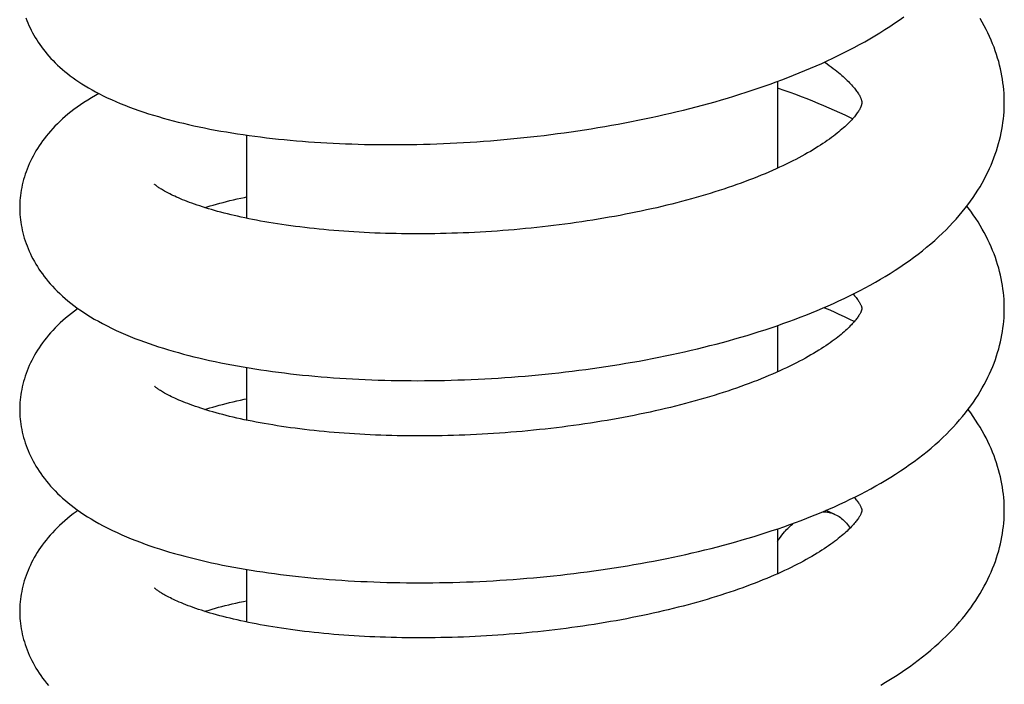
# Model space of a CAD drawing. Header units: millimetres. Extents: x 117 to 1320, y -43 to 1845.
# Tile 14 of 106: x 422 to 460, y 356 to 382. Entities that reach past the tile are written whole.
import ezdxf

# ---------------------------------------------------------------- set-up
doc = ezdxf.new("R2010")
doc.units = ezdxf.units.MM
doc.header["$LTSCALE"] = 65.395
doc.layers.get('0').update_dxf_attribs({"linetype": 'CONTINUOUS'})

msp = doc.modelspace()

# ---------------------------------------------------------------- linework, layer by layer
at = {"color": 7, "linetype": 'Continuous'}
for p, q in [((451.237, 379.138), (451.237, 375.789)), ((430.737, 377.068), (430.737, 373.86)), ((451.237, 369.722), (451.237, 367.933)), ((430.737, 368.103), (430.737, 366.072)), ((451.237, 361.878), (451.237, 360.145)), ((430.737, 360.314), (430.737, 358.285))]:
    msp.add_line(p, q, dxfattribs=at)
for points in [[(422.224, 381.59), (422.261, 381.493), (422.3, 381.396), (422.342, 381.299), (422.386, 381.204), (422.432, 381.109), (422.481, 381.015), (422.532, 380.922), (422.586, 380.83), (422.642, 380.738), (422.701, 380.647), (422.763, 380.557), (422.827, 380.466), (422.895, 380.377), (422.965, 380.288), (423.038, 380.2), (423.114, 380.112), (423.193, 380.025), (423.275, 379.938), (423.36, 379.853), (423.448, 379.768), (423.539, 379.684), (423.634, 379.601), (423.731, 379.518), (423.832, 379.437), (423.936, 379.356), (424.044, 379.277), (424.156, 379.197), (424.271, 379.119), (424.391, 379.041), (424.515, 378.964), (424.644, 378.886), (424.779, 378.81), (424.918, 378.734), (425.063, 378.658), (425.212, 378.583), (425.367, 378.508), (425.528, 378.435), (425.694, 378.362), (425.865, 378.29), (426.04, 378.219), (426.219, 378.15), (426.402, 378.083), (426.587, 378.017), (426.773, 377.954), (426.961, 377.893), (427.149, 377.835), (427.338, 377.778), (427.528, 377.723), (427.72, 377.67), (427.914, 377.619), (428.109, 377.569), (428.307, 377.521), (428.507, 377.474), (428.709, 377.429), (428.913, 377.385), (429.119, 377.343), (429.327, 377.302), (429.537, 377.262), (429.75, 377.224), (429.964, 377.187), (430.18, 377.152), (430.398, 377.117), (430.617, 377.085), (430.839, 377.053), (431.062, 377.023), (431.286, 376.994), (431.512, 376.967), (431.74, 376.941), (431.969, 376.916), (432.199, 376.893), (432.431, 376.871), (432.664, 376.85), (432.898, 376.831), (433.133, 376.813), (433.369, 376.796), (433.606, 376.781), (433.844, 376.767), (434.083, 376.754), (434.323, 376.743), (434.565, 376.733), (434.808, 376.724), (435.053, 376.716), (435.3, 376.71), (435.547, 376.706), (435.796, 376.702), (436.047, 376.7), (436.298, 376.699), (436.551, 376.7), (436.804, 376.702), (437.058, 376.705), (437.313, 376.71), (437.569, 376.716), (437.826, 376.723), (438.083, 376.732), (438.34, 376.742), (438.598, 376.753), (438.856, 376.766), (439.115, 376.78), (439.374, 376.796), (439.633, 376.813), (439.892, 376.831), (440.151, 376.851), (440.409, 376.871), (440.668, 376.894), (440.927, 376.917), (441.186, 376.943), (441.445, 376.969), (441.704, 376.997), (441.964, 377.026), (442.223, 377.057), (442.483, 377.089), (442.743, 377.123), (443.004, 377.158), (443.264, 377.194), (443.524, 377.232), (443.784, 377.272), (444.044, 377.313), (444.304, 377.355), (444.563, 377.399), (444.821, 377.444), (445.079, 377.49), (445.336, 377.538), (445.593, 377.588), (445.848, 377.638), (446.103, 377.691), (446.356, 377.744), (446.608, 377.799), (446.86, 377.855), (447.11, 377.913), (447.359, 377.972), (447.606, 378.032), (447.853, 378.094), (448.098, 378.158), (448.342, 378.222), (448.585, 378.289), (448.827, 378.356), (449.067, 378.425), (449.306, 378.496), (449.545, 378.568), (449.782, 378.642), (450.018, 378.717), (450.253, 378.794), (450.487, 378.873), (450.72, 378.953), (450.95, 379.034), (451.179, 379.117), (451.406, 379.201), (451.63, 379.287), (451.853, 379.374), (452.074, 379.463), (452.294, 379.553), (452.512, 379.646), (452.728, 379.739), (452.942, 379.835), (453.156, 379.933), (453.368, 380.032), (453.578, 380.134), (453.786, 380.237), (453.992, 380.343), (454.197, 380.45), (454.399, 380.559), (454.598, 380.67), (454.796, 380.783), (454.991, 380.898), (455.184, 381.015), (455.375, 381.134), (455.564, 381.256), (455.75, 381.38), (455.934, 381.506), (456.114, 381.634)], [(459.987, 378.323), (459.986, 378.419), (459.982, 378.552), (459.975, 378.685), (459.965, 378.819), (459.952, 378.953), (459.935, 379.087), (459.916, 379.222), (459.893, 379.357), (459.867, 379.493), (459.838, 379.629), (459.805, 379.765), (459.769, 379.902), (459.729, 380.039), (459.686, 380.177), (459.639, 380.314), (459.589, 380.453), (459.536, 380.591), (459.478, 380.729), (459.417, 380.868), (459.352, 381.007), (459.284, 381.146), (459.211, 381.285), (459.135, 381.424), (459.054, 381.564)], [(453.047, 379.883), (453.06, 379.874), (453.145, 379.815), (453.227, 379.756), (453.306, 379.699), (453.381, 379.642), (453.453, 379.586), (453.523, 379.531), (453.589, 379.477), (453.652, 379.424), (453.713, 379.372), (453.77, 379.321), (453.824, 379.272), (453.876, 379.224), (453.924, 379.177), (453.97, 379.132), (454.013, 379.087), (454.054, 379.044), (454.093, 379.001), (454.131, 378.959), (454.166, 378.918), (454.199, 378.877), (454.23, 378.839), (454.259, 378.801), (454.286, 378.765), (454.311, 378.73), (454.333, 378.696), (454.355, 378.663), (454.374, 378.632), (454.392, 378.602), (454.407, 378.573), (454.421, 378.546), (454.434, 378.52), (454.444, 378.496), (454.453, 378.475), (454.461, 378.455), (454.467, 378.436), (454.472, 378.419), (454.476, 378.404), (454.48, 378.39), (454.482, 378.376), (454.484, 378.363), (454.485, 378.35), (454.486, 378.336), (454.487, 378.323)], [(454.13, 377.693), (454.05, 377.732), (453.847, 377.83), (453.643, 377.925), (453.436, 378.019), (453.228, 378.111), (453.018, 378.201), (452.806, 378.289), (452.592, 378.376), (452.376, 378.461), (452.158, 378.545), (451.939, 378.627), (451.717, 378.708), (451.493, 378.788), (451.267, 378.866), (451.237, 378.876)], [(425.042, 378.668), (424.914, 378.596), (424.758, 378.505), (424.61, 378.414), (424.468, 378.323), (424.333, 378.233), (424.204, 378.142), (424.081, 378.052), (423.963, 377.961), (423.85, 377.87), (423.742, 377.779), (423.638, 377.688), (423.538, 377.596), (423.442, 377.503), (423.349, 377.41), (423.26, 377.316), (423.175, 377.221), (423.093, 377.126), (423.014, 377.031), (422.939, 376.936), (422.868, 376.84), (422.8, 376.745), (422.735, 376.649), (422.672, 376.553), (422.613, 376.456), (422.556, 376.358), (422.502, 376.26), (422.451, 376.161), (422.402, 376.061), (422.356, 375.96), (422.312, 375.859), (422.272, 375.758), (422.234, 375.656), (422.198, 375.554), (422.166, 375.452), (422.136, 375.35), (422.109, 375.248), (422.085, 375.146), (422.063, 375.044), (422.045, 374.943), (422.029, 374.842), (422.015, 374.741), (422.004, 374.641), (421.996, 374.542), (421.99, 374.443), (421.987, 374.344), (421.987, 374.271)], [(428.708, 368.518), (428.9, 368.472), (429.108, 368.423), (429.317, 368.376), (429.529, 368.33), (429.743, 368.286), (429.958, 368.243), (430.176, 368.202), (430.395, 368.162), (430.616, 368.123), (430.839, 368.086), (431.063, 368.05), (431.289, 368.015), (431.516, 367.982), (431.745, 367.95), (431.975, 367.92), (432.206, 367.891), (432.439, 367.864), (432.672, 367.837), (432.907, 367.812), (433.143, 367.789), (433.38, 367.767), (433.619, 367.746), (433.859, 367.726), (434.1, 367.708), (434.342, 367.691), (434.586, 367.676), (434.831, 367.662), (435.078, 367.649), (435.325, 367.638), (435.574, 367.627), (435.824, 367.619), (436.076, 367.611), (436.328, 367.605), (436.582, 367.6), (436.836, 367.597), (437.091, 367.595), (437.348, 367.594), (437.604, 367.595), (437.862, 367.597), (438.12, 367.601), (438.379, 367.606), (438.637, 367.612), (438.897, 367.62), (439.156, 367.629), (439.416, 367.639), (439.675, 367.651), (439.935, 367.664), (440.194, 367.678), (440.453, 367.694), (440.712, 367.711), (440.971, 367.73), (441.23, 367.75), (441.489, 367.771), (441.748, 367.794), (442.008, 367.818), (442.268, 367.843), (442.528, 367.871), (442.789, 367.899), (443.049, 367.929), (443.31, 367.96), (443.57, 367.993), (443.831, 368.027), (444.09, 368.063), (444.35, 368.1), (444.609, 368.139), (444.867, 368.179), (445.125, 368.22), (445.381, 368.263), (445.638, 368.307), (445.893, 368.352), (446.147, 368.399), (446.4, 368.447), (446.652, 368.497), (446.903, 368.548), (447.153, 368.601), (447.402, 368.655), (447.65, 368.71), (447.896, 368.767), (448.141, 368.825), (448.385, 368.884), (448.628, 368.945), (448.869, 369.008), (449.109, 369.072), (449.348, 369.137), (449.586, 369.204), (449.823, 369.272), (450.058, 369.342), (450.293, 369.414), (450.526, 369.487), (450.758, 369.561), (450.988, 369.638), (451.217, 369.715), (451.444, 369.794), (451.669, 369.875), (451.891, 369.957), (452.112, 370.041), (452.331, 370.126), (452.548, 370.212), (452.763, 370.3), (452.976, 370.39), (453.188, 370.482), (453.397, 370.575), (453.605, 370.67), (453.811, 370.767), (454.015, 370.866), (454.218, 370.967), (454.419, 371.07), (454.618, 371.176), (454.815, 371.283), (455.01, 371.392), (455.203, 371.504), (455.394, 371.618), (455.583, 371.734), (455.769, 371.852), (455.952, 371.973), (456.133, 372.095), (456.311, 372.22), (456.486, 372.347), (456.657, 372.476), (456.825, 372.606), (456.988, 372.738), (457.148, 372.872), (457.302, 373.006), (457.452, 373.142), (457.598, 373.278), (457.738, 373.415), (457.873, 373.553), (458.004, 373.69), (458.129, 373.828), (458.249, 373.966), (458.364, 374.104), (458.475, 374.242), (458.582, 374.381), (458.684, 374.52), (458.782, 374.659), (458.875, 374.799), (458.965, 374.938), (459.05, 375.077), (459.13, 375.216), (459.207, 375.356), (459.28, 375.495), (459.349, 375.634), (459.414, 375.773), (459.476, 375.911), (459.533, 376.05), (459.587, 376.189), (459.638, 376.327), (459.685, 376.465), (459.728, 376.603), (459.768, 376.74), (459.804, 376.877), (459.837, 377.014), (459.866, 377.151), (459.893, 377.287), (459.916, 377.422), (459.935, 377.558), (459.952, 377.693), (459.965, 377.827), (459.975, 377.961), (459.982, 378.095), (459.986, 378.229), (459.987, 378.323)], [(454.487, 378.323), (454.486, 378.31), (454.486, 378.296), (454.484, 378.284), (454.483, 378.272), (454.481, 378.26), (454.478, 378.247), (454.475, 378.234), (454.47, 378.22), (454.465, 378.205), (454.459, 378.187), (454.452, 378.168), (454.443, 378.148), (454.433, 378.125), (454.421, 378.101), (454.407, 378.075), (454.392, 378.047), (454.374, 378.018), (454.355, 377.987), (454.334, 377.955), (454.312, 377.922), (454.287, 377.887), (454.26, 377.852), (454.232, 377.815), (454.201, 377.777), (454.168, 377.737), (454.133, 377.697), (454.096, 377.656), (454.058, 377.614), (454.016, 377.571), (453.973, 377.527), (453.927, 377.482), (453.879, 377.436), (453.828, 377.389), (453.775, 377.341), (453.718, 377.291), (453.658, 377.24), (453.596, 377.188), (453.53, 377.135), (453.461, 377.081), (453.389, 377.027), (453.315, 376.971), (453.237, 376.914), (453.156, 376.857), (453.071, 376.799), (452.984, 376.74), (452.894, 376.681), (452.8, 376.621), (452.703, 376.561), (452.604, 376.5), (452.501, 376.439), (452.395, 376.378), (452.286, 376.317), (452.174, 376.255), (452.06, 376.193), (451.942, 376.131), (451.821, 376.069), (451.697, 376.007), (451.571, 375.946), (451.444, 375.885), (451.313, 375.824), (451.18, 375.763), (451.043, 375.702), (450.901, 375.64), (450.756, 375.579), (450.608, 375.518), (450.457, 375.457), (450.304, 375.396), (450.149, 375.336), (449.99, 375.277), (449.83, 375.217), (449.666, 375.159), (449.5, 375.1), (449.332, 375.043), (449.161, 374.986), (448.988, 374.929), (448.813, 374.873), (448.636, 374.818), (448.457, 374.764), (448.275, 374.711), (448.092, 374.658), (447.908, 374.606), (447.721, 374.555), (447.533, 374.504), (447.343, 374.455), (447.152, 374.407), (446.959, 374.359), (446.765, 374.312), (446.57, 374.267), (446.372, 374.222), (446.174, 374.178), (445.973, 374.135), (445.771, 374.093), (445.568, 374.051), (445.363, 374.011), (445.156, 373.971), (444.948, 373.933), (444.739, 373.895), (444.529, 373.859), (444.317, 373.823), (444.104, 373.789), (443.89, 373.755), (443.676, 373.723), (443.46, 373.691), (443.244, 373.661), (443.028, 373.632), (442.811, 373.603), (442.594, 373.576), (442.376, 373.55), (442.159, 373.525), (441.941, 373.502), (441.723, 373.479), (441.504, 373.458), (441.286, 373.437), (441.068, 373.418), (440.849, 373.4), (440.631, 373.382), (440.412, 373.366), (440.193, 373.352), (439.975, 373.338), (439.756, 373.325), (439.537, 373.313), (439.318, 373.303), (439.1, 373.294), (438.881, 373.285), (438.663, 373.278), (438.445, 373.272), (438.227, 373.267), (438.01, 373.263), (437.794, 373.26), (437.579, 373.258), (437.364, 373.258), (437.151, 373.258), (436.939, 373.259), (436.728, 373.262), (436.518, 373.266), (436.31, 373.27), (436.103, 373.276), (435.897, 373.283), (435.692, 373.29), (435.489, 373.299), (435.287, 373.309), (435.087, 373.319), (434.888, 373.331), (434.691, 373.344), (434.495, 373.358), (434.301, 373.372), (434.108, 373.388), (433.916, 373.404), (433.726, 373.422), (433.538, 373.44), (433.352, 373.46), (433.167, 373.48), (432.985, 373.501), (432.804, 373.523), (432.626, 373.545), (432.45, 373.569), (432.276, 373.593), (432.104, 373.618), (431.935, 373.644), (431.769, 373.67), (431.605, 373.697), (431.444, 373.725), (431.285, 373.753), (431.13, 373.782), (430.977, 373.812), (430.827, 373.842), (430.68, 373.872), (430.537, 373.903), (430.396, 373.934), (430.269, 373.963)], [(430.269, 373.963), (430.142, 373.993), (430.009, 374.026), (429.878, 374.059), (429.75, 374.092), (429.625, 374.126), (429.503, 374.159), (429.384, 374.194), (429.268, 374.228), (429.155, 374.263), (429.044, 374.297), (428.937, 374.332), (428.833, 374.367), (428.731, 374.402), (428.633, 374.437), (428.538, 374.472), (428.446, 374.507), (428.357, 374.541), (428.272, 374.575), (428.191, 374.609), (428.113, 374.642), (428.039, 374.675), (427.969, 374.707), (427.903, 374.738), (427.84, 374.768), (427.781, 374.797), (427.725, 374.825), (427.672, 374.853), (427.623, 374.879), (427.577, 374.905), (427.534, 374.93), (427.494, 374.953), (427.456, 374.976), (427.422, 374.998), (427.39, 375.019), (427.36, 375.038), (427.333, 375.057), (427.309, 375.074), (427.287, 375.09), (427.267, 375.104), (427.25, 375.118), (427.235, 375.13), (427.223, 375.14), (427.212, 375.149), (427.204, 375.157), (427.197, 375.163), (427.192, 375.167), (427.19, 375.17)], [(429.129, 374.271), (429.219, 374.298), (429.336, 374.334), (429.456, 374.369), (429.58, 374.403), (429.706, 374.438), (429.835, 374.472), (429.968, 374.505), (430.102, 374.539), (430.24, 374.571), (430.379, 374.604), (430.521, 374.635), (430.666, 374.666), (430.737, 374.681)], [(459.987, 370.377), (459.986, 370.473), (459.982, 370.604), (459.975, 370.735), (459.965, 370.867), (459.952, 371), (459.936, 371.132), (459.916, 371.266), (459.893, 371.399), (459.867, 371.533), (459.838, 371.668), (459.805, 371.803), (459.769, 371.938), (459.73, 372.074), (459.687, 372.209), (459.641, 372.346), (459.591, 372.482), (459.537, 372.618), (459.48, 372.755), (459.419, 372.892), (459.354, 373.029), (459.286, 373.166), (459.214, 373.304), (459.137, 373.441), (459.057, 373.578), (458.973, 373.716), (458.884, 373.853), (458.791, 373.991), (458.695, 374.128), (458.593, 374.265), (458.543, 374.33)], [(421.987, 374.271), (421.987, 374.2), (421.99, 374.101), (421.996, 374.003), (422.004, 373.903), (422.015, 373.803), (422.028, 373.703), (422.044, 373.602), (422.063, 373.501), (422.084, 373.4), (422.108, 373.298), (422.135, 373.196), (422.164, 373.095), (422.197, 372.993), (422.232, 372.891), (422.269, 372.789), (422.31, 372.688), (422.353, 372.588), (422.399, 372.487), (422.447, 372.388), (422.498, 372.289), (422.552, 372.19), (422.609, 372.093), (422.668, 371.996), (422.73, 371.9), (422.794, 371.804), (422.862, 371.709), (422.933, 371.614), (423.007, 371.519), (423.086, 371.423), (423.168, 371.328), (423.254, 371.233), (423.343, 371.138), (423.436, 371.044), (423.533, 370.951), (423.633, 370.858), (423.737, 370.767), (423.844, 370.676), (423.956, 370.586), (424.071, 370.497), (424.19, 370.409), (424.314, 370.321), (424.443, 370.234), (424.577, 370.147), (424.718, 370.06), (424.866, 369.972), (425.022, 369.884), (425.187, 369.795), (425.358, 369.706), (425.535, 369.619), (425.715, 369.534), (425.895, 369.452), (426.076, 369.374), (426.256, 369.299), (426.436, 369.227), (426.617, 369.158), (426.798, 369.091), (426.98, 369.027), (427.164, 368.964), (427.348, 368.903), (427.535, 368.844), (427.724, 368.787), (427.916, 368.73), (428.111, 368.675), (428.31, 368.621), (428.513, 368.568), (428.708, 368.518)], [(454.152, 370.934), (454.177, 370.906), (454.21, 370.868), (454.24, 370.831), (454.268, 370.796), (454.295, 370.761), (454.319, 370.728), (454.342, 370.696), (454.363, 370.665), (454.382, 370.635), (454.399, 370.607), (454.414, 370.581), (454.428, 370.556), (454.439, 370.533), (454.449, 370.513), (454.458, 370.494), (454.464, 370.477), (454.47, 370.462), (454.474, 370.449), (454.478, 370.437), (454.48, 370.427), (454.482, 370.418), (454.484, 370.41), (454.485, 370.402), (454.486, 370.394), (454.486, 370.385), (454.487, 370.377)], [(424.236, 370.377), (424.223, 370.368), (424.101, 370.279), (423.982, 370.188), (423.868, 370.097), (423.758, 370.005), (423.652, 369.913), (423.55, 369.819), (423.451, 369.724), (423.357, 369.629), (423.266, 369.534), (423.179, 369.438), (423.096, 369.343), (423.017, 369.247), (422.942, 369.152), (422.871, 369.057), (422.803, 368.962), (422.738, 368.866), (422.675, 368.769), (422.615, 368.672), (422.558, 368.574), (422.504, 368.476), (422.452, 368.376), (422.403, 368.276), (422.357, 368.176), (422.314, 368.075), (422.273, 367.973), (422.235, 367.871), (422.199, 367.769), (422.167, 367.667), (422.137, 367.564), (422.11, 367.462), (422.085, 367.36), (422.064, 367.258), (422.045, 367.156), (422.029, 367.055), (422.015, 366.955), (422.004, 366.854), (421.996, 366.755), (421.99, 366.655), (421.987, 366.557), (421.987, 366.483)], [(454.487, 370.377), (454.486, 370.368), (454.486, 370.358), (454.485, 370.35), (454.484, 370.342), (454.482, 370.333), (454.48, 370.323), (454.477, 370.312), (454.473, 370.299), (454.467, 370.285), (454.461, 370.268), (454.453, 370.25), (454.444, 370.229), (454.433, 370.207), (454.42, 370.183), (454.406, 370.158), (454.389, 370.13), (454.371, 370.102), (454.352, 370.072), (454.33, 370.041), (454.307, 370.008), (454.281, 369.974), (454.253, 369.939), (454.224, 369.902), (454.191, 369.864), (454.157, 369.825), (454.121, 369.785), (454.083, 369.744), (454.043, 369.703), (454, 369.66), (453.956, 369.617), (453.908, 369.572), (453.858, 369.526), (453.804, 369.478), (453.747, 369.429), (453.688, 369.379), (453.625, 369.327), (453.56, 369.275), (453.491, 369.222), (453.419, 369.168), (453.344, 369.112), (453.266, 369.056), (453.185, 369), (453.1, 368.942), (453.012, 368.884), (452.921, 368.825), (452.827, 368.766), (452.729, 368.706), (452.629, 368.645), (452.525, 368.585), (452.418, 368.524), (452.308, 368.462), (452.195, 368.401), (452.079, 368.34), (451.961, 368.278), (451.839, 368.217), (451.715, 368.156), (451.587, 368.094), (451.457, 368.033), (451.323, 367.972), (451.186, 367.91), (451.046, 367.849), (450.902, 367.788), (450.756, 367.727), (450.607, 367.667), (450.455, 367.606), (450.3, 367.546), (450.142, 367.487), (449.981, 367.427), (449.818, 367.368), (449.653, 367.31), (449.484, 367.252), (449.314, 367.195), (449.141, 367.139), (448.965, 367.083), (448.788, 367.027), (448.608, 366.973), (448.426, 366.919), (448.242, 366.866), (448.057, 366.814), (447.869, 366.762), (447.68, 366.712), (447.489, 366.662), (447.297, 366.613), (447.103, 366.565), (446.908, 366.519), (446.711, 366.473), (446.513, 366.428), (446.313, 366.383), (446.111, 366.34), (445.908, 366.298), (445.703, 366.256), (445.497, 366.216), (445.289, 366.176), (445.08, 366.138), (444.869, 366.1), (444.657, 366.063), (444.444, 366.027), (444.229, 365.993), (444.013, 365.959), (443.797, 365.926), (443.579, 365.895), (443.361, 365.864), (443.142, 365.835), (442.923, 365.806), (442.703, 365.779), (442.483, 365.753), (442.263, 365.728), (442.042, 365.704), (441.822, 365.681), (441.601, 365.66), (441.381, 365.639), (441.16, 365.62), (440.94, 365.602), (440.719, 365.585), (440.498, 365.569), (440.277, 365.554), (440.056, 365.54), (439.834, 365.527), (439.613, 365.516), (439.391, 365.505), (439.17, 365.496), (438.949, 365.488), (438.727, 365.481), (438.507, 365.475), (438.287, 365.47), (438.067, 365.466), (437.848, 365.463), (437.63, 365.462), (437.413, 365.461), (437.197, 365.462), (436.982, 365.464), (436.768, 365.466), (436.555, 365.47), (436.344, 365.475), (436.135, 365.481), (435.927, 365.488), (435.72, 365.496), (435.515, 365.505), (435.312, 365.515), (435.109, 365.526), (434.909, 365.538), (434.709, 365.551), (434.511, 365.565), (434.314, 365.58), (434.119, 365.596), (433.925, 365.613), (433.733, 365.631), (433.542, 365.65), (433.353, 365.67), (433.167, 365.69), (432.982, 365.712), (432.799, 365.734), (432.619, 365.757), (432.441, 365.781), (432.265, 365.806), (432.092, 365.831), (431.921, 365.858), (431.753, 365.885), (431.588, 365.912), (431.426, 365.94), (431.266, 365.969), (431.109, 365.998), (430.955, 366.028), (430.804, 366.058), (430.655, 366.089), (430.51, 366.121), (430.366, 366.153), (430.226, 366.185), (430.089, 366.218), (429.954, 366.252), (429.822, 366.285), (429.692, 366.32), (429.566, 366.354), (429.443, 366.389), (429.322, 366.424), (429.205, 366.459), (429.09, 366.495), (428.979, 366.531), (428.872, 366.566), (428.767, 366.602), (428.666, 366.637), (428.568, 366.673), (428.473, 366.709), (428.382, 366.744), (428.294, 366.779), (428.21, 366.814), (428.129, 366.848), (428.053, 366.881), (427.98, 366.914), (427.912, 366.945), (427.847, 366.976), (427.786, 367.006), (427.729, 367.035), (427.675, 367.064), (427.625, 367.091), (427.577, 367.117), (427.533, 367.142), (427.492, 367.167), (427.454, 367.19)], [(454.198, 369.872), (454.023, 369.958), (453.819, 370.055), (453.613, 370.151), (453.405, 370.245), (453.196, 370.337), (453.023, 370.41)], [(458.594, 366.49), (458.695, 366.627), (458.792, 366.764), (458.885, 366.901), (458.973, 367.039), (459.058, 367.177), (459.138, 367.314), (459.214, 367.451), (459.287, 367.589), (459.355, 367.726), (459.42, 367.863), (459.481, 368), (459.538, 368.137), (459.591, 368.273), (459.641, 368.41), (459.688, 368.546), (459.73, 368.682), (459.77, 368.818), (459.806, 368.953), (459.838, 369.088), (459.868, 369.222), (459.894, 369.356), (459.916, 369.49), (459.936, 369.623), (459.952, 369.756), (459.965, 369.889), (459.975, 370.021), (459.982, 370.153), (459.986, 370.284), (459.987, 370.377)], [(427.454, 367.19), (427.419, 367.212), (427.386, 367.233), (427.356, 367.253), (427.329, 367.272), (427.305, 367.289), (427.283, 367.305), (427.263, 367.32), (427.247, 367.333), (427.232, 367.345), (427.219, 367.355), (427.209, 367.364), (427.201, 367.371), (427.195, 367.377), (427.194, 367.378)], [(429.129, 366.483), (429.205, 366.506), (429.322, 366.542), (429.442, 366.577), (429.565, 366.611), (429.69, 366.646), (429.819, 366.68), (429.951, 366.713), (430.085, 366.747), (430.222, 366.78), (430.361, 366.812), (430.503, 366.844), (430.647, 366.875), (430.737, 366.893)], [(421.987, 366.483), (421.987, 366.411), (421.99, 366.313), (421.996, 366.214), (422.004, 366.114), (422.015, 366.014), (422.028, 365.913), (422.044, 365.812), (422.063, 365.711), (422.085, 365.609), (422.109, 365.507), (422.136, 365.405), (422.166, 365.303), (422.198, 365.2), (422.233, 365.098), (422.271, 364.996), (422.312, 364.895), (422.355, 364.794), (422.402, 364.694), (422.45, 364.594), (422.502, 364.494), (422.556, 364.396), (422.613, 364.298), (422.672, 364.201), (422.735, 364.104), (422.8, 364.009), (422.868, 363.913), (422.939, 363.818), (423.015, 363.722), (423.094, 363.626), (423.176, 363.53), (423.263, 363.435), (423.353, 363.34), (423.447, 363.246), (423.544, 363.152), (423.645, 363.06), (423.75, 362.968), (423.858, 362.877), (423.97, 362.787), (424.087, 362.698), (424.207, 362.609), (424.332, 362.521), (424.462, 362.434), (424.598, 362.347), (424.74, 362.259), (424.89, 362.171), (425.047, 362.082), (425.214, 361.993), (425.387, 361.904), (425.565, 361.816), (425.746, 361.732), (425.926, 361.651), (426.107, 361.573), (426.288, 361.499), (426.468, 361.427), (426.649, 361.358), (426.831, 361.292), (427.015, 361.227), (427.2, 361.164), (427.388, 361.103), (427.578, 361.043), (427.771, 360.985), (427.965, 360.928), (428.162, 360.873), (428.362, 360.819), (428.563, 360.767), (428.767, 360.716), (428.973, 360.667), (429.181, 360.619), (429.391, 360.572), (429.603, 360.527), (429.817, 360.483), (430.033, 360.441), (430.25, 360.4), (430.47, 360.36), (430.691, 360.322), (430.914, 360.285), (431.138, 360.249), (431.364, 360.215), (431.592, 360.182), (431.821, 360.151), (432.051, 360.121), (432.283, 360.092), (432.516, 360.065), (432.75, 360.039), (432.985, 360.014), (433.221, 359.991), (433.458, 359.969), (433.697, 359.948), (433.936, 359.929), (434.177, 359.911), (434.419, 359.894), (434.663, 359.879), (434.908, 359.865), (435.154, 359.852), (435.402, 359.841), (435.651, 359.831), (435.901, 359.822), (436.152, 359.814), (436.404, 359.808), (436.658, 359.803), (436.912, 359.8), (437.166, 359.798), (437.422, 359.797), (437.678, 359.798), (437.935, 359.8), (438.193, 359.803), (438.451, 359.808), (438.709, 359.814), (438.968, 359.821), (439.227, 359.83), (439.486, 359.84), (439.745, 359.852), (440.003, 359.865), (440.262, 359.879), (440.52, 359.894), (440.779, 359.911), (441.037, 359.929), (441.296, 359.949), (441.554, 359.97), (441.813, 359.992), (442.072, 360.016), (442.332, 360.041), (442.592, 360.068), (442.852, 360.096), (443.112, 360.125), (443.372, 360.156), (443.632, 360.188), (443.892, 360.222), (444.151, 360.257), (444.41, 360.294), (444.668, 360.331), (444.926, 360.371), (445.182, 360.411), (445.439, 360.453), (445.694, 360.497), (445.948, 360.542), (446.202, 360.588), (446.454, 360.635), (446.706, 360.684), (446.956, 360.735), (447.205, 360.786), (447.453, 360.839), (447.7, 360.894), (447.946, 360.95), (448.19, 361.007), (448.433, 361.066), (448.675, 361.126), (448.916, 361.187), (449.155, 361.25), (449.393, 361.314), (449.63, 361.38), (449.866, 361.448), (450.101, 361.516), (450.335, 361.587), (450.567, 361.659), (450.798, 361.733), (451.028, 361.808), (451.256, 361.884), (451.482, 361.962), (451.706, 362.042), (451.928, 362.122), (452.148, 362.205), (452.366, 362.288), (452.582, 362.374), (452.796, 362.461), (453.009, 362.549), (453.219, 362.639), (453.428, 362.731), (453.634, 362.825), (453.839, 362.92), (454.043, 363.018), (454.244, 363.117), (454.444, 363.219), (454.642, 363.322), (454.839, 363.428), (455.033, 363.536), (455.226, 363.646), (455.417, 363.759), (455.605, 363.874), (455.791, 363.991), (455.974, 364.11), (456.154, 364.231), (456.331, 364.354), (456.505, 364.479), (456.675, 364.606), (456.842, 364.734), (457.005, 364.864), (457.163, 364.996), (457.317, 365.129), (457.467, 365.263), (457.612, 365.398), (457.752, 365.533), (457.888, 365.67), (458.018, 365.806), (458.143, 365.943), (458.263, 366.079), (458.378, 366.216), (458.488, 366.353), (458.594, 366.49)], [(459.987, 362.589), (459.986, 362.685), (459.982, 362.817), (459.975, 362.948), (459.965, 363.081), (459.952, 363.213), (459.935, 363.346), (459.916, 363.48), (459.893, 363.614), (459.867, 363.748), (459.837, 363.883), (459.805, 364.018), (459.768, 364.154), (459.729, 364.289), (459.686, 364.426), (459.639, 364.562), (459.589, 364.699), (459.535, 364.836), (459.477, 364.973), (459.416, 365.11), (459.351, 365.248), (459.283, 365.385), (459.21, 365.523), (459.133, 365.66), (459.053, 365.798), (458.968, 365.935), (458.879, 366.073), (458.786, 366.21), (458.689, 366.348), (458.589, 366.483)], [(454.198, 363.094), (454.202, 363.089), (454.233, 363.052), (454.262, 363.016), (454.289, 362.981), (454.314, 362.948), (454.337, 362.916), (454.357, 362.885), (454.377, 362.856), (454.394, 362.828), (454.41, 362.801), (454.424, 362.776), (454.436, 362.752), (454.447, 362.731), (454.455, 362.711), (454.463, 362.693), (454.469, 362.677), (454.474, 362.664), (454.477, 362.651), (454.48, 362.641), (454.482, 362.632), (454.484, 362.623), (454.485, 362.615), (454.486, 362.607), (454.486, 362.598), (454.487, 362.589)], [(424.236, 362.589), (424.163, 362.537), (424.047, 362.451), (423.936, 362.364), (423.828, 362.276), (423.723, 362.187), (423.622, 362.097), (423.524, 362.006), (423.429, 361.915), (423.337, 361.822), (423.249, 361.728), (423.164, 361.634), (423.083, 361.539), (423.005, 361.444), (422.931, 361.349), (422.86, 361.254), (422.792, 361.159), (422.728, 361.063), (422.666, 360.967), (422.607, 360.871), (422.551, 360.774), (422.498, 360.676), (422.447, 360.577), (422.398, 360.477), (422.352, 360.377), (422.309, 360.277), (422.269, 360.176), (422.231, 360.075), (422.196, 359.973), (422.164, 359.871), (422.135, 359.77), (422.108, 359.668), (422.084, 359.566), (422.063, 359.465), (422.044, 359.364), (422.028, 359.264), (422.015, 359.164), (422.004, 359.064), (421.996, 358.965), (421.99, 358.866), (421.987, 358.768), (421.987, 358.695)], [(454.487, 362.589), (454.486, 362.58), (454.486, 362.571), (454.485, 362.562), (454.484, 362.554), (454.482, 362.545), (454.48, 362.536), (454.477, 362.525), (454.473, 362.512), (454.468, 362.498), (454.461, 362.482), (454.454, 362.463), (454.445, 362.443), (454.434, 362.421), (454.421, 362.398), (454.407, 362.372), (454.391, 362.346), (454.373, 362.317), (454.354, 362.288), (454.333, 362.257), (454.31, 362.225), (454.285, 362.191), (454.258, 362.157), (454.228, 362.12), (454.197, 362.083), (454.163, 362.044), (454.127, 362.004), (454.09, 361.964), (454.05, 361.923), (454.009, 361.881), (453.965, 361.838), (453.918, 361.793), (453.868, 361.748), (453.816, 361.701), (453.761, 361.652), (453.702, 361.603), (453.64, 361.552), (453.576, 361.5), (453.508, 361.447), (453.438, 361.394), (453.364, 361.339), (453.287, 361.284), (453.207, 361.227), (453.124, 361.17), (453.038, 361.113), (452.948, 361.055), (452.856, 360.996), (452.76, 360.936), (452.661, 360.877), (452.559, 360.816), (452.454, 360.756), (452.345, 360.695), (452.234, 360.634), (452.12, 360.573), (452.002, 360.512), (451.882, 360.451), (451.759, 360.39), (451.634, 360.329), (451.505, 360.268), (451.374, 360.207), (451.24, 360.147), (451.102, 360.086), (450.962, 360.026), (450.818, 359.965), (450.671, 359.905), (450.521, 359.845), (450.368, 359.785), (450.212, 359.725), (450.054, 359.666), (449.893, 359.607), (449.73, 359.549), (449.564, 359.492), (449.396, 359.435), (449.225, 359.378), (449.052, 359.322), (448.877, 359.267), (448.699, 359.213), (448.52, 359.159), (448.338, 359.106), (448.155, 359.053), (447.969, 359.002), (447.782, 358.951), (447.594, 358.901), (447.403, 358.852), (447.212, 358.804), (447.018, 358.757), (446.824, 358.711), (446.628, 358.666), (446.43, 358.621), (446.232, 358.578), (446.031, 358.536), (445.829, 358.494), (445.625, 358.453), (445.42, 358.413), (445.212, 358.374), (445.003, 358.336), (444.793, 358.299), (444.582, 358.263), (444.369, 358.227), (444.156, 358.193), (443.941, 358.16), (443.726, 358.128), (443.509, 358.097), (443.292, 358.067), (443.075, 358.038), (442.857, 358.01), (442.638, 357.983), (442.419, 357.958), (442.2, 357.933), (441.981, 357.91), (441.762, 357.888), (441.542, 357.866), (441.322, 357.846), (441.102, 357.827), (440.882, 357.81), (440.662, 357.793), (440.442, 357.777), (440.222, 357.763), (440.002, 357.749), (439.782, 357.737), (439.561, 357.726), (439.341, 357.715), (439.121, 357.706), (438.901, 357.698), (438.682, 357.692), (438.463, 357.686), (438.245, 357.681), (438.027, 357.678), (437.81, 357.675), (437.593, 357.674), (437.378, 357.674), (437.163, 357.674), (436.95, 357.676), (436.738, 357.679), (436.527, 357.683), (436.318, 357.688), (436.11, 357.694), (435.903, 357.701), (435.698, 357.709), (435.494, 357.718), (435.292, 357.728), (435.091, 357.739), (434.891, 357.751), (434.693, 357.765), (434.496, 357.779), (434.301, 357.794), (434.107, 357.809), (433.914, 357.826), (433.724, 357.844), (433.535, 357.863), (433.347, 357.883), (433.162, 357.903), (432.979, 357.924), (432.797, 357.947), (432.618, 357.97), (432.441, 357.993), (432.267, 358.018), (432.094, 358.043), (431.925, 358.069), (431.758, 358.096), (431.593, 358.123), (431.431, 358.151), (431.272, 358.18), (431.116, 358.209), (430.963, 358.239), (430.812, 358.269), (430.665, 358.3), (430.521, 358.331), (430.38, 358.362), (430.241, 358.394), (430.104, 358.427), (429.97, 358.46), (429.838, 358.493), (429.709, 358.527), (429.583, 358.562), (429.459, 358.596), (429.339, 358.631), (429.222, 358.666), (429.108, 358.702), (428.998, 358.737), (428.89, 358.772), (428.786, 358.808), (428.685, 358.843), (428.587, 358.878), (428.492, 358.914), (428.4, 358.949), (428.312, 358.984), (428.228, 359.018), (428.147, 359.052), (428.07, 359.086), (427.996, 359.119), (427.927, 359.15), (427.862, 359.181), (427.801, 359.211), (427.743, 359.24), (427.689, 359.269), (427.638, 359.296), (427.59, 359.322), (427.546, 359.347), (427.504, 359.372)], [(453.451, 362.437), (453.258, 362.522), (453.102, 362.589)], [(458.591, 358.699), (458.693, 358.836), (458.79, 358.973), (458.883, 359.11), (458.971, 359.248), (459.056, 359.385), (459.136, 359.523), (459.213, 359.661), (459.285, 359.798), (459.354, 359.936), (459.419, 360.073), (459.48, 360.21), (459.537, 360.347), (459.591, 360.484), (459.641, 360.62), (459.687, 360.756), (459.73, 360.893), (459.769, 361.028), (459.806, 361.164), (459.838, 361.299), (459.868, 361.433), (459.894, 361.568), (459.916, 361.702), (459.936, 361.835), (459.952, 361.968), (459.965, 362.101), (459.975, 362.233), (459.982, 362.365), (459.986, 362.496), (459.987, 362.589)], [(427.504, 359.372), (427.465, 359.395), (427.429, 359.418), (427.396, 359.439), (427.366, 359.459), (427.338, 359.478), (427.313, 359.495), (427.29, 359.512), (427.27, 359.527), (427.252, 359.541), (427.237, 359.553), (427.224, 359.564), (427.213, 359.573), (427.204, 359.581), (427.197, 359.587), (427.192, 359.592), (427.191, 359.592)], [(429.129, 358.695), (429.18, 358.711), (429.297, 358.746), (429.416, 358.781), (429.538, 358.816), (429.664, 358.851), (429.792, 358.885), (429.923, 358.919), (430.056, 358.952), (430.192, 358.985), (430.331, 359.017), (430.473, 359.049), (430.618, 359.081), (430.737, 359.106)], [(421.987, 358.695), (421.987, 358.624), (421.99, 358.525), (421.996, 358.426), (422.004, 358.326), (422.015, 358.226), (422.028, 358.125), (422.044, 358.024), (422.063, 357.923), (422.085, 357.821), (422.109, 357.719), (422.136, 357.616), (422.166, 357.514), (422.198, 357.412), (422.234, 357.309), (422.272, 357.208), (422.313, 357.106), (422.356, 357.005), (422.402, 356.904), (422.451, 356.804), (422.503, 356.705), (422.557, 356.606), (422.614, 356.508), (422.673, 356.411), (422.736, 356.315), (422.801, 356.219), (422.869, 356.123), (422.941, 356.027), (423.017, 355.931), (423.096, 355.835)], [(455.215, 355.852), (455.406, 355.965), (455.595, 356.08), (455.781, 356.197), (455.965, 356.316), (456.145, 356.437), (456.323, 356.56), (456.497, 356.685), (456.668, 356.812), (456.835, 356.941), (456.998, 357.071), (457.157, 357.203), (457.311, 357.335), (457.461, 357.469), (457.606, 357.604), (457.747, 357.74), (457.883, 357.877), (458.013, 358.013), (458.139, 358.15), (458.259, 358.288), (458.375, 358.425), (458.485, 358.562), (458.591, 358.699)]]:
    msp.add_lwpolyline(points, dxfattribs=at)
for points, knots in [([(452.975, 362.535), (452.977, 362.535), (453.06, 362.535), (453.223, 362.519), (453.378, 362.469), (453.451, 362.437)], [0, 0, 0, 0, 0.0065764, 0.2486334, 0.488763, 0.488763, 0.488763, 0.488763]), ([(453.451, 362.437), (453.524, 362.404), (453.667, 362.32), (453.856, 362.15), (453.972, 362.004), (454.028, 361.919), (454.035, 361.908)], [0, 0, 0, 0, 0.2405365, 0.4925308, 0.7582368, 0.7982145, 0.7982145, 0.7982145, 0.7982145]), ([(451.237, 361.405), (451.256, 361.434), (451.339, 361.557), (451.53, 361.802), (451.729, 361.995), (451.856, 362.096)], [0, 0, 0, 0, 0.104936, 0.4446862, 0.9313831, 0.9313831, 0.9313831, 0.9313831])]:
    msp.add_open_spline(points, degree=3, knots=knots, dxfattribs=at)

doc.saveas('drawing.dxf')
